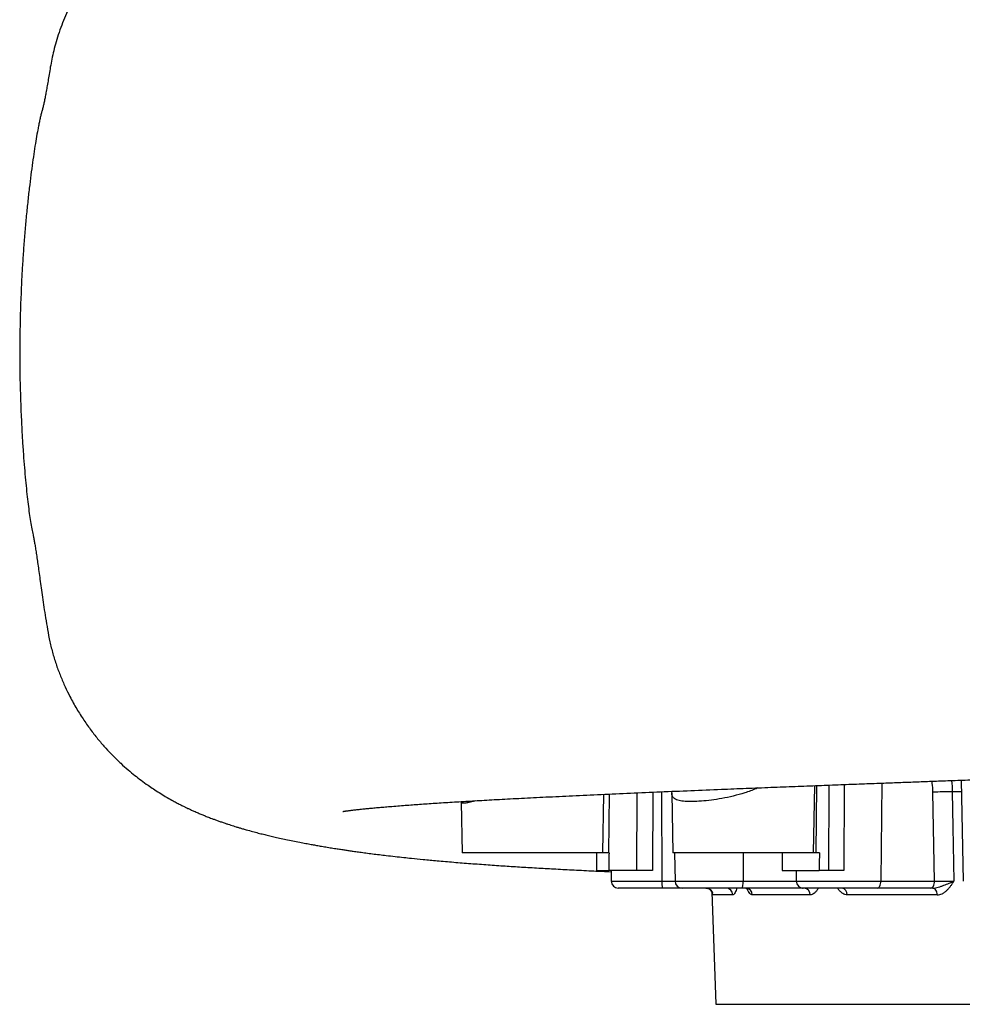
# Model space of a CAD drawing. Header units: millimetres. Extents: x 418 to 3682, y 625 to 3302.
# Tile 1 of 16: x 418 to 953, y 730 to 1289. Entities that reach past the tile are written whole.
import ezdxf

# ---------------------------------------------------------------- set-up
doc = ezdxf.new("R2010")
doc.units = ezdxf.units.MM

msp = doc.modelspace()

# ---------------------------------------------------------------- linework, layer by layer
at = {"color": 1, "linetype": 'Continuous', "lineweight": 25}
for p, q in [((907.56, 855.88), (907.07, 800.18)), ((768.5, 806.25), (768.68, 850.37)), ((777.48, 850.75), (777.39, 806.25)), ((782.51, 850.96), (782.61, 800.18)), ((870.51, 854.49), (870.04, 816.25)), ((877.41, 806.25), (877.71, 854.76)), ((886.23, 855.08), (886.04, 806.25)), ((752.7, 849.67), (752.33, 816.25)), ((828.89, 816.25), (828.83, 800.18)), ((753.89, 800.18), (782.61, 800.18)), ((782.61, 800.18), (790.1, 800.18)), ((790.1, 800.18), (828.83, 800.18)), ((828.83, 800.18), (858.97, 800.18)), ((858.97, 800.18), (907.07, 800.18)), ((862.38, 796.25), (862.48, 796.28))]:
    msp.add_line(p, q, dxfattribs=at)
at = {"color": 7, "linetype": 'Continuous', "lineweight": 25}
for p, q in [((952.76, 857.55), (953.76, 800.18)), ((788.22, 850.09), (788.81, 816.25)), ((868.81, 816.25), (869.48, 854.45)), ((937.51, 800.18), (936.61, 850.72)), ((668.6, 845.4), (668.61, 844.88)), ((668.6, 845.14), (669.11, 816.25)), ((749.11, 816.25), (749.69, 849.53)), ((749.11, 816.25), (669.11, 816.25)), ((752.33, 816.25), (749.11, 816.25)), ((752.61, 816.25), (752.33, 816.25)), ((868.81, 816.25), (788.81, 816.25)), ((789.82, 816.25), (790.1, 800.18)), ((870.04, 816.25), (868.81, 816.25)), ((872.14, 816.25), (870.04, 816.25)), ((745.58, 806.25), (752.56, 806.25)), ((768.5, 806.25), (752.56, 806.25)), ((753.78, 806.25), (753.89, 800.18)), ((851.04, 806.25), (872.01, 806.25)), ((858.86, 806.25), (858.97, 800.18)), ((877.41, 806.25), (872.01, 806.25)), ((907.07, 800.18), (937.51, 800.18)), ((783.02, 796.25), (757.89, 796.25)), ((794.1, 796.25), (783.02, 796.25)), ((828, 796.25), (794.1, 796.25)), ((811.11, 794.21), (813.35, 730.25)), ((862.38, 796.25), (828, 796.25)), ((905.07, 796.25), (862.97, 796.25)), ((884.8, 796.25), (884.81, 796.25)), ((935.51, 796.25), (905.07, 796.25)), ((822.95, 792.39), (811.64, 792.39)), ((866.84, 792.39), (834.04, 792.39)), ((939.01, 792.39), (887.93, 792.39)), ((813.35, 730.25), (1498.35, 730.25))]:
    msp.add_line(p, q, dxfattribs=at)
at = {"color": 7, "linetype": 'Continuous', "lineweight": 25, "flags": 128}
for points in [[(947.61, 850.89), (947.97, 830.9), (948.52, 800.11)], [(828, 796.25), (828.16, 796.32), (828.32, 796.55), (828.46, 796.91), (828.58, 797.4), (828.69, 797.99), (828.77, 798.67), (828.81, 799.41), (828.83, 800.18)], [(905.07, 796.25), (905.46, 796.32), (905.83, 796.55), (906.17, 796.91), (906.47, 797.4), (906.72, 797.99), (906.91, 798.67), (907.03, 799.41), (907.07, 800.18)], [(935.51, 796.25), (935.89, 796.32), (936.26, 796.55), (936.61, 796.91), (936.91, 797.4), (937.16, 797.99), (937.34, 798.67), (937.46, 799.41), (937.51, 800.18)], [(939.01, 792.39), (938.95, 793.15), (938.8, 793.88), (938.56, 794.54), (938.25, 795.13), (937.87, 795.6), (937.44, 795.96), (936.98, 796.18), (936.5, 796.25)]]:
    msp.add_lwpolyline(points, dxfattribs=at)
at = {"color": 7, "linetype": 'Continuous', "lineweight": 25}
for centre, radius, start, end in [((946.8, 555.1), 295.79, 89.8429, 91.9743), ((757.89, 800.25), 4, 181, 270), ((792.26, 799.22), 9.71, 174.3244, 197.8189), ((794.1, 800.25), 4, 181, 270), ((862.97, 800.25), 4, 181, 270), ((807.65, 792.25), 4, 1.9594, 89.9629), ((819.02, 792.32), 3.93, 0.9762, 89.0336), ((830.17, 792.39), 3.86, 0.0112, 88.0579), ((863.15, 792.57), 3.69, 357.1786, 84.7578), ((884.34, 792.68), 3.6, 355.4027, 82.2612)]:
    msp.add_arc(centre, radius, start, end, dxfattribs=at)
for centre, major_axis, ratio, start_param, end_param in [((1155.85, -10606.41), (-259.3, 23861.27), 0.01366, 1.071461, 1.071939), ((1155.85, 10520.21), (259.3, 23861.27), 0.01366, 1.989765, 1.990224), ((1155.85, -43.1), (-294.55, 23861.27), 0.012341, 1.534622, 1.535041), ((1155.85, -43.1), (294.55, 23861.27), 0.012341, 1.534926, 1.535346)]:
    msp.add_ellipse(centre, major_axis=major_axis, ratio=ratio, start_param=start_param, end_param=end_param, dxfattribs=at)
for points, knots in [([(840.64, 1400.69), (837.25, 1400.58), (830.27, 1400.36), (820.11, 1400.03), (810.76, 1399.71), (802.59, 1399.41), (795.51, 1399.15), (789.03, 1398.91), (783.1, 1398.68), (778.15, 1398.48), (773.72, 1398.3), (769.38, 1398.12), (764.29, 1397.9), (758.46, 1397.65), (751.94, 1397.35), (744.78, 1397.02), (736.37, 1396.61), (727.32, 1396.14), (718.18, 1395.65), (710.05, 1395.18), (702.87, 1394.75), (696.97, 1394.37), (692.18, 1394.06), (688.28, 1393.8), (684.66, 1393.54), (681.2, 1393.3), (677.95, 1393.06), (674.91, 1392.83), (672.05, 1392.61), (669.21, 1392.39), (666.18, 1392.15), (662.77, 1391.86), (658.91, 1391.54), (654.71, 1391.16), (650.43, 1390.77), (646.29, 1390.37), (642.44, 1389.99), (638.81, 1389.62), (635.39, 1389.25), (632.07, 1388.88), (628.7, 1388.5), (625.1, 1388.07), (621.21, 1387.6), (617.32, 1387.11), (613.77, 1386.64), (610.65, 1386.21), (607.66, 1385.79), (604.58, 1385.35), (601.48, 1384.89), (599.02, 1384.51), (597.21, 1384.22), (595.84, 1384.01), (594.28, 1383.75), (592.44, 1383.45), (590.44, 1383.12), (588.65, 1382.81), (587.26, 1382.57), (586.24, 1382.39), (585.26, 1382.22), (584.18, 1382.02), (582.93, 1381.8), (580.89, 1381.42), (578.28, 1380.93), (575.23, 1380.33), (572.4, 1379.76), (569.64, 1379.18), (566.86, 1378.58), (564.09, 1377.96), (561.35, 1377.33), (557.63, 1376.45), (552.96, 1375.28), (547.32, 1373.75), (542.16, 1372.25), (537.47, 1370.77), (533.54, 1369.46), (529.63, 1368.07), (525.82, 1366.64), (522.14, 1365.16), (518.98, 1363.82), (516.37, 1362.66), (513.7, 1361.42), (510.6, 1359.92), (507.1, 1358.12), (503.3, 1356.04), (498.72, 1353.36), (494.02, 1350.36), (489.35, 1347.11), (485.25, 1344.02), (481.37, 1340.9), (477.88, 1337.89), (474.61, 1334.87), (471.53, 1331.86), (468.33, 1328.53), (465.05, 1324.87), (461.66, 1320.8), (458.25, 1316.38), (454.73, 1311.39), (451.13, 1305.75), (447.57, 1299.46), (444.59, 1293.39), (442.11, 1287.57), (440.18, 1282.32), (438.53, 1277.06), (437.17, 1271.98), (436.1, 1267.2), (435.26, 1262.73), (434.59, 1258.58), (433.96, 1254.77), (433.37, 1251.27), (432.8, 1248.05), (432.25, 1245.11), (431.71, 1242.51), (431.17, 1240.13), (430.66, 1238.17), (430.19, 1236.53), (429.67, 1234.41), (429.16, 1232.13), (428.63, 1229.64), (427.99, 1226.31), (427.2, 1221.91), (426.28, 1216.21), (425.35, 1209.92), (424.41, 1203.05), (423.48, 1195.62), (422.57, 1187.62), (421.68, 1179.09), (420.87, 1170.22), (420.14, 1161.2), (419.51, 1152.18), (418.99, 1143.15), (418.32, 1129.07), (417.8, 1109.86), (417.88, 1085.65), (418.51, 1066.59), (419.24, 1052.88), (419.77, 1044.6), (420.34, 1036.88), (420.96, 1029.7), (421.6, 1023.08), (422.26, 1017.01), (422.93, 1011.51), (423.62, 1006.56), (424.33, 1002.19), (424.93, 998.98), (425.4, 996.9), (425.78, 995.13), (426.21, 992.87), (426.67, 990.21), (427.15, 987.16), (427.66, 983.75), (428.19, 980), (428.75, 975.89), (429.37, 971.4), (430.03, 966.53), (430.78, 961.26), (431.61, 955.58), (432.56, 949.46), (433.64, 942.9), (434.89, 936.2), (436.61, 929.43), (438.65, 922.88), (440.98, 916.64), (443.53, 910.7), (446.55, 904.51), (450.08, 898.16), (454.15, 891.73), (458.31, 885.88), (462.53, 880.52), (466.64, 875.78), (470.85, 871.32), (475.11, 867.2), (479.31, 863.45), (483.2, 860.24), (486.98, 857.32), (490.46, 854.8), (493.86, 852.49), (497.12, 850.39), (500.75, 848.19), (503.98, 846.35), (506.69, 844.88), (508.86, 843.76), (510.71, 842.83), (512.18, 842.11), (513.56, 841.46), (515.06, 840.75), (516.98, 839.88), (519.13, 838.94), (521.29, 838.03), (523.04, 837.32), (524.45, 836.75), (525.68, 836.27), (527.08, 835.74), (528.72, 835.13), (530.52, 834.47), (532.5, 833.78), (534.39, 833.13), (536.13, 832.55), (537.72, 832.04), (539.28, 831.54), (540.88, 831.05), (542.59, 830.53), (544.48, 829.97), (547.01, 829.25), (550.02, 828.42), (553.28, 827.56), (556.27, 826.8), (559.18, 826.1), (562.21, 825.38), (565.55, 824.63), (569.15, 823.85), (572.96, 823.06), (576.7, 822.31), (580.16, 821.65), (583.15, 821.1), (585.91, 820.61), (588.7, 820.12), (591.75, 819.61), (594.93, 819.08), (597.98, 818.6), (600.7, 818.18), (603.14, 817.82), (605.52, 817.47), (608.12, 817.1), (611.14, 816.68), (614.58, 816.21), (618.3, 815.73), (622.13, 815.25), (626.38, 814.74), (631, 814.2), (635.8, 813.67), (641.12, 813.11), (647.42, 812.48), (655.35, 811.74), (664.32, 810.97), (673.97, 810.21), (683.72, 809.49), (693.37, 808.83), (702.98, 808.22), (712.59, 807.65), (722.54, 807.09), (732.96, 806.54), (743.41, 806.02), (750.52, 805.7), (753.8, 805.55)], [0, 0, 0, 0, 0.006969, 0.014346, 0.021257, 0.026751, 0.031861, 0.036589, 0.040935, 0.044941, 0.047598, 0.050849, 0.054694, 0.059132, 0.06416, 0.069775, 0.075912, 0.084167, 0.091727, 0.098596, 0.104778, 0.110276, 0.114118, 0.117546, 0.120784, 0.12395, 0.127044, 0.129787, 0.132472, 0.135097, 0.137876, 0.141168, 0.144905, 0.14914, 0.153572, 0.157756, 0.161769, 0.165525, 0.169142, 0.172678, 0.176207, 0.180142, 0.184544, 0.189214, 0.193347, 0.19686, 0.200209, 0.204017, 0.208037, 0.211592, 0.213223, 0.214828, 0.216783, 0.219118, 0.221834, 0.224494, 0.226115, 0.227328, 0.228537, 0.229967, 0.231619, 0.233492, 0.238162, 0.242287, 0.246074, 0.249972, 0.253949, 0.257926, 0.261902, 0.265878, 0.274211, 0.282554, 0.290944, 0.297101, 0.302928, 0.307961, 0.313226, 0.318387, 0.3218, 0.324919, 0.32785, 0.331191, 0.335051, 0.339098, 0.342928, 0.347817, 0.352096, 0.355772, 0.358917, 0.36218, 0.364704, 0.367393, 0.37025, 0.373276, 0.376472, 0.379893, 0.383622, 0.388406, 0.393696, 0.399519, 0.404248, 0.409278, 0.41409, 0.418422, 0.422285, 0.425691, 0.428657, 0.431205, 0.433382, 0.435261, 0.436951, 0.438597, 0.440358, 0.442726, 0.445396, 0.448018, 0.450588, 0.453115, 0.455611, 0.459846, 0.464078, 0.468364, 0.472763, 0.477327, 0.482108, 0.487153, 0.492446, 0.497753, 0.503049, 0.508341, 0.513635, 0.527819, 0.542099, 0.55616, 0.56132, 0.566195, 0.570817, 0.575237, 0.579512, 0.583698, 0.587855, 0.592041, 0.596313, 0.600721, 0.602989, 0.605129, 0.607079, 0.608933, 0.610799, 0.612785, 0.614979, 0.617449, 0.620245, 0.623402, 0.626949, 0.630907, 0.635295, 0.640132, 0.645373, 0.650511, 0.655413, 0.66008, 0.664514, 0.668715, 0.673959, 0.678803, 0.68326, 0.687359, 0.691183, 0.694746, 0.698681, 0.70225, 0.705467, 0.708557, 0.7121, 0.714877, 0.717901, 0.721181, 0.724912, 0.727498, 0.729818, 0.731763, 0.733337, 0.73456, 0.736374, 0.738679, 0.741446, 0.744143, 0.746569, 0.748013, 0.749594, 0.751508, 0.753755, 0.756331, 0.758979, 0.761876, 0.764238, 0.766514, 0.768721, 0.771029, 0.773535, 0.776264, 0.779375, 0.7848, 0.789582, 0.793937, 0.797995, 0.80239, 0.807213, 0.81239, 0.817815, 0.823295, 0.8279, 0.831918, 0.835271, 0.838845, 0.842897, 0.847111, 0.851002, 0.854335, 0.857206, 0.859952, 0.862999, 0.86659, 0.870724, 0.875099, 0.879431, 0.883722, 0.889278, 0.894586, 0.899152, 0.906039, 0.914028, 0.923264, 0.932445, 0.941524, 0.950209, 0.958369, 0.966734, 0.974851, 0.983378, 0.99233, 1, 1, 1, 1]), ([(601.39, 839.77), (601.4, 839.77), (601.42, 839.78), (601.61, 839.81), (601.92, 839.86), (602.32, 839.92), (602.72, 839.98), (603.12, 840.03), (603.56, 840.09), (604.11, 840.17), (604.82, 840.26), (605.68, 840.37), (606.61, 840.49), (607.66, 840.61), (608.78, 840.74), (610.03, 840.88), (611.36, 841.02), (613.12, 841.21), (615.41, 841.44), (618.26, 841.72), (621.38, 842.01), (624.71, 842.3), (628.45, 842.61), (632.48, 842.94), (636.74, 843.27), (640.89, 843.58), (645.05, 843.88), (650.79, 844.27), (658.53, 844.78), (668.4, 845.39), (679.02, 846.01), (690.41, 846.64), (703, 847.3), (716.84, 848), (731.92, 848.72), (747.98, 849.46), (764.66, 850.2), (781.66, 850.93), (798.9, 851.65), (815.18, 852.32), (830.41, 852.93), (844.4, 853.48), (858.13, 854.01), (871.37, 854.52), (883.99, 855), (895.97, 855.45), (906.97, 855.86), (917.03, 856.24), (926.51, 856.59), (936.23, 856.95), (946.73, 857.33), (958.17, 857.75), (970.46, 858.19), (983.59, 858.67), (997.53, 859.17), (1012.41, 859.7), (1028.22, 860.26), (1044.94, 860.86), (1062.53, 861.49), (1080.97, 862.15), (1100.22, 862.84), (1120.02, 863.56), (1139.91, 864.28), (1159.42, 865), (1178.36, 865.69), (1196.72, 866.37), (1215.43, 867.07), (1233.62, 867.75), (1245.76, 868.2), (1251.34, 868.41)], [0, 0, 0, 0, 0.004064, 0.0093, 0.015567, 0.021802, 0.027052, 0.031382, 0.035259, 0.039776, 0.044959, 0.050809, 0.056736, 0.062177, 0.068863, 0.074679, 0.080671, 0.087258, 0.097696, 0.10875, 0.119852, 0.131003, 0.14197, 0.155024, 0.167056, 0.178073, 0.188562, 0.199258, 0.220888, 0.243317, 0.264543, 0.28685, 0.310224, 0.334648, 0.360108, 0.386233, 0.411925, 0.437107, 0.461781, 0.485949, 0.504927, 0.52361, 0.541591, 0.558548, 0.574487, 0.589414, 0.603333, 0.615211, 0.626286, 0.637793, 0.650339, 0.663921, 0.678537, 0.693765, 0.709969, 0.727147, 0.745297, 0.7644, 0.784398, 0.805275, 0.827027, 0.849645, 0.872312, 0.894397, 0.915911, 0.936866, 0.957271, 0.980393, 1, 1, 1, 1]), ([(788.08, 851.2), (788.14, 850.92), (788.22, 850.52), (788.21, 850.19), (788.2, 850.08)], [0, 0, 0, 0, 0.678365, 1, 1, 1, 1]), ([(777.39, 806.25), (776.63, 806.25), (775.85, 806.25), (774.68, 806.25), (774.29, 806.25), (773.5, 806.25), (773.11, 806.25), (772.35, 806.25), (771.97, 806.25), (771.23, 806.25), (770.86, 806.25), (769.79, 806.25), (769.12, 806.25), (768.5, 806.25)], [0, 0, 0, 0, 0.25, 0.25, 0.375, 0.375, 0.5, 0.5, 0.625, 0.625, 0.75, 0.75, 1, 1, 1, 1]), ([(886.04, 806.25), (885.25, 806.25), (884.47, 806.25), (883.3, 806.25), (882.91, 806.25), (882.14, 806.25), (881.76, 806.25), (881.02, 806.25), (880.66, 806.25), (879.94, 806.25), (879.6, 806.25), (878.59, 806.25), (877.97, 806.25), (877.41, 806.25)], [0, 0, 0, 0, 0.25, 0.25, 0.375, 0.375, 0.5, 0.5, 0.625, 0.625, 0.75, 0.75, 1, 1, 1, 1]), ([(936.5, 796.25), (937.03, 796.25), (937.56, 796.31), (938.62, 796.51), (939.15, 796.64), (940.21, 796.95), (940.73, 797.12), (941.77, 797.48), (942.29, 797.67), (943.82, 798.23), (944.82, 798.61), (946.26, 799.17), (946.73, 799.36), (947.42, 799.64), (947.65, 799.74), (948.09, 799.92), (948.31, 800.02), (948.52, 800.11)], [0, 0, 0, 0, 0.125, 0.125, 0.25, 0.25, 0.375, 0.375, 0.5, 0.5, 0.75, 0.75, 0.875, 0.875, 0.9375, 0.9375, 1, 1, 1, 1]), ([(937.51, 800.18), (938.36, 800.17), (939.26, 800.16), (940.44, 800.15), (940.68, 800.14), (941.17, 800.14), (941.41, 800.14), (942.13, 800.13), (942.62, 800.13), (943.59, 800.12), (944.08, 800.12), (945.03, 800.11), (945.5, 800.11), (946.41, 800.11), (946.85, 800.11), (947.71, 800.11), (948.12, 800.11), (948.52, 800.11)], [0, 0, 0, 0, 0.25, 0.25, 0.3125, 0.3125, 0.375, 0.375, 0.5, 0.5, 0.625, 0.625, 0.75, 0.75, 0.875, 0.875, 1, 1, 1, 1]), ([(939.01, 792.39), (939.51, 792.39), (939.99, 792.45), (940.93, 792.68), (941.4, 792.85), (942.08, 793.17), (942.31, 793.3), (942.75, 793.56), (942.97, 793.7), (943.6, 794.14), (944.01, 794.48), (944.79, 795.21), (945.17, 795.6), (945.89, 796.43), (946.24, 796.86), (946.92, 797.76), (947.25, 798.22), (947.73, 798.92), (947.89, 799.16), (948.12, 799.51), (948.2, 799.63), (948.36, 799.87), (948.44, 799.99), (948.52, 800.11)], [0, 0, 0, 0, 0.125, 0.125, 0.25, 0.25, 0.3125, 0.3125, 0.375, 0.375, 0.5, 0.5, 0.625, 0.625, 0.75, 0.75, 0.875, 0.875, 0.9375, 0.9375, 0.96875, 0.96875, 1, 1, 1, 1]), ([(807.68, 796.24), (808.03, 796.22), (808.7, 796.17), (809.59, 795.78), (810.29, 795.29), (810.79, 794.74), (811.13, 794.22), (811.31, 793.8), (811.4, 793.54), (811.43, 793.41), (811.43, 793.42), (811.43, 793.43)], [0, 0, 0, 0, 0.1657938, 0.317864, 0.4532287, 0.5741646, 0.6799472, 0.770653, 0.8502496, 0.9360068, 1, 1, 1, 1]), ([(830.32, 796.21), (830.46, 796.22), (830.89, 796.24), (831.42, 796.02), (831.78, 795.79), (831.8, 795.76), (831.82, 795.74)], [0, 0, 0, 0, 0.155644, 0.470873, 0.740873, 1, 1, 1, 1])]:
    msp.add_open_spline(points, degree=3, knots=knots, dxfattribs=at)
at = {"color": 1, "linetype": 'Continuous', "lineweight": 25}
for points, knots in [([(936.61, 850.72), (936.56, 852.45), (936.5, 854.55), (936.06, 856.58), (935.98, 856.94)], [0, 0, 0, 0, 0.8252, 1, 1, 1, 1]), ([(947.13, 857.34), (947.13, 857.34), (947.53, 855.24), (947.57, 853.06), (947.61, 850.89)], [0, 0, 0, 0, 0.002201, 1, 1, 1, 1]), ([(837.24, 853.19), (836.87, 853.03), (834.46, 851.97), (829.75, 850.3), (823.22, 848.44), (816.79, 847.1), (810.69, 846.16), (806.88, 845.76), (803.3, 845.49), (799.93, 845.32), (795.63, 845.42), (792.21, 845.92), (789.94, 846.8), (788.73, 848.04), (788.23, 849.13), (788.28, 849.88), (788.29, 850.08)], [0, 0, 0, 0, 0.017147, 0.110377, 0.202088, 0.293793, 0.382962, 0.472129, 0.474532, 0.563557, 0.652576, 0.744786, 0.836987, 0.905859, 0.975057, 1, 1, 1, 1]), ([(952.87, 850.89), (952.78, 850.89), (951, 850.89), (949.26, 850.89), (947.61, 850.89)], [0, 0, 0, 0, 0.0548919, 1, 1, 1, 1]), ([(676.84, 845.88), (675.85, 845.6), (673.6, 844.95), (671.07, 844.48), (669.27, 844.44), (668.51, 844.68), (668.66, 845.07), (668.69, 845.13)], [0, 0, 0, 0, 0.195617, 0.444778, 0.693916, 0.955774, 1, 1, 1, 1]), ([(825.15, 796.25), (825.1, 796.06), (824.91, 795.3), (824.52, 794.23), (824, 793.17), (823.47, 792.52), (823.12, 792.43), (822.95, 792.39)], [0, 0, 0, 0, 0.0813024, 0.330853, 0.5798934, 0.790093, 1, 1, 1, 1]), ([(834.04, 792.39), (833.79, 792.43), (833.31, 792.52), (832.56, 793.16), (831.84, 794.24), (831.29, 795.26), (831.03, 795.99), (830.98, 796.14)], [0, 0, 0, 0, 0.213272, 0.426841, 0.679874, 0.933426, 1, 1, 1, 1]), ([(871.49, 796.25), (871.39, 796.06), (871, 795.3), (870.16, 794.23), (869.06, 793.17), (867.94, 792.52), (867.2, 792.43), (866.84, 792.39)], [0, 0, 0, 0, 0.081302, 0.330853, 0.579893, 0.790093, 1, 1, 1, 1]), ([(887.93, 792.39), (887.5, 792.43), (886.65, 792.52), (885.35, 793.17), (884.07, 794.23), (883.09, 795.3), (882.62, 796.06), (882.51, 796.25)], [0, 0, 0, 0, 0.209907, 0.420107, 0.669147, 0.918698, 1, 1, 1, 1]), ([(811.64, 792.39), (811.61, 792.44), (811.54, 792.53), (811.46, 792.94), (811.42, 793.34), (811.41, 793.43)], [0, 0, 0, 0, 0.440945, 0.882505, 1, 1, 1, 1])]:
    msp.add_open_spline(points, degree=3, knots=knots, dxfattribs=at)
at = {"color": 7, "linetype": 'Continuous', "lineweight": 25}
for points in [[(863.48, 796.25), (863.11, 796.25), (862.74, 796.25), (862.38, 796.25)], [(936.5, 796.25), (936.16, 796.25), (935.83, 796.25), (935.51, 796.25)]]:
    msp.add_open_spline(points, degree=3, dxfattribs=at)

doc.saveas('drawing.dxf')
